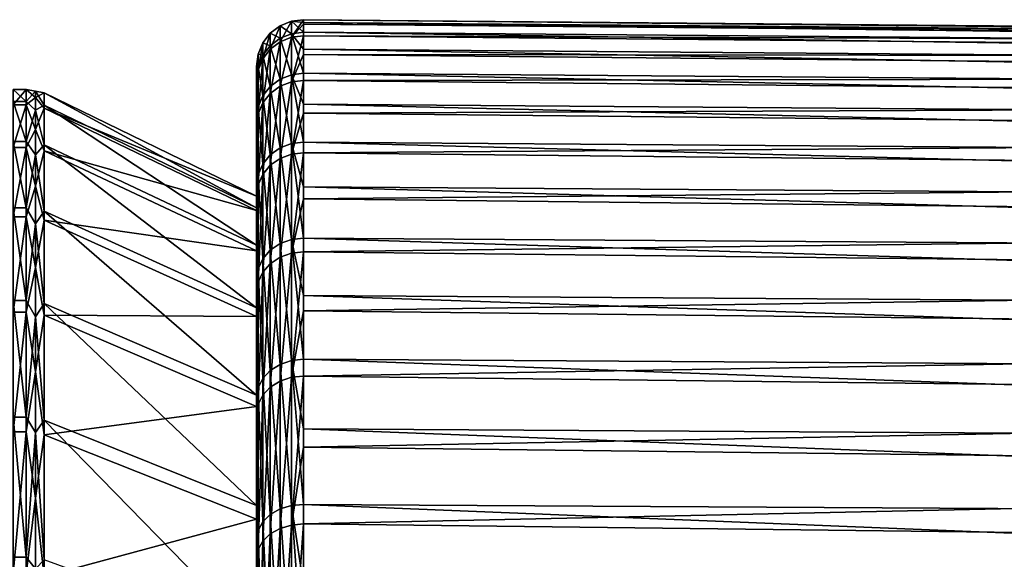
# Model space of a CAD drawing. Header units: metres. Extents: x -27 to 80, y -171 to 27.
# Tile 114 of 117: x 51 to 62, y 15 to 21. Entities that reach past the tile are written whole.
import ezdxf

# ---------------------------------------------------------------- set-up
doc = ezdxf.new("R2010")
doc.units = ezdxf.units.M
doc.layers.add('solid_509380_SW0003', color=7, linetype='CONTINUOUS')

msp = doc.modelspace()

# ---------------------------------------------------------------- linework, layer by layer
at = {"layer": 'solid_509380_SW0003'}
for points in [[(53.852867, 20.75786, 70.680969), (53.974617, 20.806822, 70.687286), (53.974617, 20.97905, 68.157616)], [(53.852867, 20.929682, 68.157242), (53.974617, 20.97905, 68.157616), (53.974617, 20.844849, 65.625633)], [(53.852867, 20.75786, 70.680969), (53.974617, 20.97905, 68.157616), (53.852867, 20.929682, 68.157242)], [(53.974617, 20.806822, 70.687286), (54.104362, 20.947107, 69.42614), (54.104362, 20.995007, 68.15773)], [(53.974617, 20.97905, 68.157616), (54.104362, 20.995007, 68.15773), (54.104362, 20.966169, 66.888748)], [(53.974617, 20.97905, 68.157616), (53.974617, 20.806822, 70.687286), (54.104362, 20.995007, 68.15773)], [(53.974617, 20.97905, 68.157616), (54.104362, 20.966169, 66.888748), (54.104362, 20.860704, 65.623833)], [(53.974617, 20.844849, 65.625633), (53.974617, 20.97905, 68.157616), (54.104362, 20.860704, 65.623833)], [(53.974617, 20.806822, 70.687286), (54.104362, 20.822647, 70.689331), (54.104362, 20.947107, 69.42614)], [(78.68499, 20.77927, 68.274712), (54.104362, 20.995007, 68.15773), (54.104362, 20.947107, 69.42614)], [(78.699501, 20.757421, 67.011192), (54.104362, 20.966169, 66.888748), (54.104362, 20.995007, 68.15773)], [(78.68499, 20.77927, 68.274712), (78.699501, 20.757421, 67.011192), (54.104362, 20.995007, 68.15773)], [(78.714485, 20.658804, 65.751297), (54.104362, 20.860704, 65.623833), (54.104362, 20.966169, 66.888748)], [(78.699501, 20.757421, 67.011192), (78.714485, 20.658804, 65.751297), (54.104362, 20.966169, 66.888748)], [(78.671158, 20.724277, 69.537186), (54.104362, 20.947107, 69.42614), (54.104362, 20.822647, 70.689331)], [(78.671158, 20.724277, 69.537186), (78.68499, 20.77927, 68.274712), (54.104362, 20.947107, 69.42614)], [(53.74818, 20.850307, 68.156647), (53.667782, 20.746405, 68.155869), (53.667782, 20.576086, 70.657486)], [(53.74818, 20.850307, 68.156647), (53.74818, 20.71693, 65.640205), (53.667782, 20.746405, 68.155869)], [(53.74818, 20.679136, 70.670799), (53.74818, 20.850307, 68.156647), (53.667782, 20.576086, 70.657486)], [(53.852867, 20.929682, 68.157242), (53.74818, 20.850307, 68.156647), (53.74818, 20.679136, 70.670799)], [(53.852867, 20.929682, 68.157242), (53.852867, 20.795797, 65.631226), (53.74818, 20.850307, 68.156647)], [(53.852867, 20.75786, 70.680969), (53.852867, 20.929682, 68.157242), (53.74818, 20.679136, 70.670799)], [(53.852867, 20.795797, 65.631226), (53.74818, 20.71693, 65.640205), (53.74818, 20.850307, 68.156647)], [(53.852867, 20.929682, 68.157242), (53.974617, 20.844849, 65.625633), (53.852867, 20.795797, 65.631226)], [(53.852867, 20.795797, 65.631226), (53.974617, 20.844849, 65.625633), (53.974617, 20.406181, 63.128338)], [(53.974617, 20.844849, 65.625633), (54.104362, 20.860704, 65.623833), (54.104362, 20.678993, 64.367592)], [(53.974617, 20.844849, 65.625633), (54.104362, 20.678993, 64.367592), (54.104362, 20.421703, 63.124634)], [(53.974617, 20.406181, 63.128338), (53.974617, 20.844849, 65.625633), (54.104362, 20.421703, 63.124634)], [(78.729706, 20.48378, 64.499702), (54.104362, 20.678993, 64.367592), (54.104362, 20.860704, 65.623833)], [(78.714485, 20.658804, 65.751297), (78.729706, 20.48378, 64.499702), (54.104362, 20.860704, 65.623833)], [(53.667782, 20.746405, 68.155869), (53.617226, 20.625147, 68.154953), (53.617226, 20.455826, 70.64196)], [(53.667782, 20.746405, 68.155869), (53.667782, 20.613693, 65.651962), (53.617226, 20.625147, 68.154953)], [(53.667782, 20.576086, 70.657486), (53.667782, 20.746405, 68.155869), (53.617226, 20.455826, 70.64196)], [(53.74818, 20.71693, 65.640205), (53.667782, 20.613693, 65.651962), (53.667782, 20.746405, 68.155869)], [(53.852867, 20.795797, 65.631226), (53.852867, 20.358162, 63.139801), (53.74818, 20.71693, 65.640205)], [(53.852867, 20.75786, 70.680969), (53.74818, 20.679136, 70.670799), (53.74818, 20.205919, 73.145943)], [(53.852867, 20.282841, 73.165527), (53.852867, 20.75786, 70.680969), (53.74818, 20.205919, 73.145943)], [(53.852867, 20.282841, 73.165527), (53.974617, 20.330681, 73.177711), (53.974617, 20.806822, 70.687286)], [(53.852867, 20.282841, 73.165527), (53.974617, 20.806822, 70.687286), (53.852867, 20.75786, 70.680969)], [(53.852867, 20.795797, 65.631226), (53.974617, 20.406181, 63.128338), (53.852867, 20.358162, 63.139801)], [(53.974617, 20.330681, 73.177711), (54.104362, 20.622082, 71.942696), (54.104362, 20.822647, 70.689331)], [(53.974617, 20.806822, 70.687286), (53.974617, 20.330681, 73.177711), (54.104362, 20.822647, 70.689331)], [(78.658211, 20.592649, 70.79393), (54.104362, 20.822647, 70.689331), (54.104362, 20.622082, 71.942696)], [(78.658211, 20.592649, 70.79393), (78.671158, 20.724277, 69.537186), (54.104362, 20.822647, 70.689331)], [(53.74818, 20.71693, 65.640205), (53.74818, 20.280956, 63.158234), (53.667782, 20.613693, 65.651962)], [(53.74818, 20.679136, 70.670799), (53.667782, 20.576086, 70.657486), (53.667782, 20.105227, 73.1203)], [(53.74818, 20.205919, 73.145943), (53.74818, 20.679136, 70.670799), (53.667782, 20.105227, 73.1203)], [(53.852867, 20.358162, 63.139801), (53.74818, 20.280956, 63.158234), (53.74818, 20.71693, 65.640205)], [(78.744949, 20.232994, 63.26104), (54.104362, 20.421703, 63.124634), (54.104362, 20.678993, 64.367592)], [(78.729706, 20.48378, 64.499702), (78.744949, 20.232994, 63.26104), (54.104362, 20.678993, 64.367592)], [(53.617226, 20.625147, 68.154953), (53.599998, 20.364019, 65.68116), (53.599998, 20.495033, 68.1548)], [(53.617226, 20.625147, 68.154953), (53.617226, 20.493212, 65.665688), (53.599998, 20.364019, 65.68116)], [(53.617226, 20.455826, 70.64196), (53.617226, 20.625147, 68.154953), (53.599998, 20.495033, 68.1548)], [(53.667782, 20.613693, 65.651962), (53.617226, 20.493212, 65.665688), (53.617226, 20.625147, 68.154953)], [(53.667782, 20.613693, 65.651962), (53.667782, 20.17989, 63.182362), (53.617226, 20.493212, 65.665688)], [(53.667782, 20.576086, 70.657486), (53.617226, 20.455826, 70.64196), (53.617226, 19.987717, 73.09037)], [(53.667782, 20.105227, 73.1203), (53.667782, 20.576086, 70.657486), (53.617226, 19.987717, 73.09037)], [(53.74818, 20.280956, 63.158234), (53.667782, 20.17989, 63.182362), (53.667782, 20.613693, 65.651962)], [(53.974617, 20.330681, 73.177711), (54.104362, 20.346146, 73.181656), (54.104362, 20.622082, 71.942696)], [(78.646339, 20.384886, 72.040298), (54.104362, 20.622082, 71.942696), (54.104362, 20.346146, 73.181656)], [(78.646339, 20.384886, 72.040298), (78.658211, 20.592649, 70.79393), (54.104362, 20.622082, 71.942696)], [(53.599998, 20.495033, 68.1548), (53.599998, 19.107683, 68.128281), (53.599998, 18.952908, 70.430496)], [(53.599998, 20.495033, 68.1548), (53.599998, 20.364019, 65.68116), (53.599998, 19.107683, 68.128281)], [(53.599998, 20.495033, 68.1548), (53.599998, 18.952908, 70.430496), (53.599998, 18.521751, 72.697304)], [(53.599998, 20.326662, 70.626236), (53.599998, 20.495033, 68.1548), (53.599998, 18.521751, 72.697304)], [(53.617226, 20.455826, 70.64196), (53.599998, 20.495033, 68.1548), (53.599998, 20.326662, 70.626236)], [(53.617226, 20.493212, 65.665688), (53.599998, 19.935532, 63.241337), (53.599998, 20.364019, 65.68116)], [(53.617226, 20.493212, 65.665688), (53.617226, 20.061943, 63.210522), (53.599998, 19.935532, 63.241337)], [(53.617226, 19.987717, 73.09037), (53.617226, 20.455826, 70.64196), (53.599998, 20.326662, 70.626236)], [(53.667782, 20.17989, 63.182362), (53.617226, 20.061943, 63.210522), (53.617226, 20.493212, 65.665688)], [(53.974617, 20.406181, 63.128338), (54.104362, 20.421703, 63.124634), (54.104362, 20.089773, 61.89949)], [(78.759987, 19.907375, 62.039902), (54.104362, 20.089773, 61.89949), (54.104362, 20.421703, 63.124634)], [(78.744949, 20.232994, 63.26104), (78.759987, 19.907375, 62.039902), (54.104362, 20.421703, 63.124634)], [(53.599998, 20.364019, 65.68116), (53.599998, 18.983826, 65.82415), (53.599998, 19.107683, 68.128281)], [(53.599998, 20.364019, 65.68116), (53.599998, 19.935532, 63.241337), (53.599998, 18.983826, 65.82415)], [(53.599998, 20.326662, 70.626236), (53.599998, 18.521751, 72.697304), (53.599998, 17.820503, 74.895622)], [(53.599998, 20.326662, 70.626236), (53.599998, 17.820503, 74.895622), (53.599998, 16.859409, 76.993347)], [(53.599998, 19.861372, 73.059273), (53.599998, 20.326662, 70.626236), (53.599998, 16.859409, 76.993347)], [(53.617226, 19.987717, 73.09037), (53.599998, 20.326662, 70.626236), (53.599998, 19.861372, 73.059273)], [(53.852867, 20.358162, 63.139801), (53.852867, 19.623169, 60.719372), (53.74818, 20.280956, 63.158234)], [(53.852867, 20.358162, 63.139801), (53.974617, 20.406181, 63.128338), (53.974617, 19.669455, 60.702198)], [(53.852867, 20.358162, 63.139801), (53.974617, 19.669455, 60.702198), (53.852867, 19.623169, 60.719372)], [(53.852867, 19.511562, 75.574646), (53.974617, 19.557585, 75.592514), (53.974617, 20.330681, 73.177711)], [(53.852867, 19.511562, 75.574646), (53.974617, 20.330681, 73.177711), (53.852867, 20.282841, 73.165527)], [(53.974617, 20.406181, 63.128338), (54.104362, 20.089773, 61.89949), (54.104362, 19.684416, 60.696648)], [(53.974617, 19.669455, 60.702198), (53.974617, 20.406181, 63.128338), (54.104362, 19.684416, 60.696648)], [(53.974617, 19.557585, 75.592514), (54.104362, 19.995844, 74.401665), (54.104362, 20.346146, 73.181656)], [(53.974617, 20.330681, 73.177711), (53.974617, 19.557585, 75.592514), (54.104362, 20.346146, 73.181656)], [(78.635719, 20.101761, 73.271683), (78.646339, 20.384886, 72.040298), (54.104362, 20.346146, 73.181656)], [(78.635719, 20.101761, 73.271683), (54.104362, 20.346146, 73.181656), (54.104362, 19.995844, 74.401665)], [(51.139996, 20.249544, 68.135933), (51, 20.249544, 68.135933), (51, 20.085516, 70.575752)], [(51.139996, 20.085516, 70.575752), (51.139996, 20.249544, 68.135933), (51, 20.085516, 70.575752)], [(51.139996, 20.118286, 65.69413), (51, 20.118286, 65.69413), (51, 20.249544, 68.135933)], [(51.139996, 20.249544, 68.135933), (51.139996, 20.118286, 65.69413), (51, 20.249544, 68.135933)], [(51.238167, 20.231705, 67.411316), (51.139996, 20.118286, 65.69413), (51.139996, 20.249544, 68.135933)], [(51.238167, 20.163246, 69.764053), (51.139996, 20.249544, 68.135933), (51.139996, 20.085516, 70.575752)], [(51.238167, 20.163246, 69.764053), (51.238167, 20.231705, 67.411316), (51.139996, 20.249544, 68.135933)], [(51.238167, 20.231705, 67.411316), (51.238167, 20.026564, 65.066544), (51.139996, 20.118286, 65.69413)], [(51.238167, 20.231705, 67.411316), (51.332516, 20.210993, 68.135674), (51.332516, 20.079987, 65.698517)], [(51.238167, 20.163246, 69.764053), (51.332516, 20.210993, 68.135674), (51.238167, 20.231705, 67.411316)], [(51.238167, 20.231705, 67.411316), (51.332516, 20.079987, 65.698517), (51.238167, 20.026564, 65.066544)], [(51.238167, 20.163246, 69.764053), (51.332516, 20.047279, 70.570854), (51.332516, 20.210993, 68.135674)], [(51.332516, 20.210993, 68.135674), (53.599998, 19.107683, 68.128281), (53.599998, 18.983826, 65.82415)], [(51.332516, 20.079987, 65.698517), (51.332516, 20.210993, 68.135674), (53.599998, 18.983826, 65.82415)], [(51.332516, 20.210993, 68.135674), (51.332516, 20.047279, 70.570854), (53.599998, 19.107683, 68.128281)], [(53.74818, 20.280956, 63.158234), (53.74818, 19.548748, 60.746983), (53.667782, 20.17989, 63.182362)], [(53.852867, 20.282841, 73.165527), (53.74818, 20.205919, 73.145943), (53.74818, 19.437565, 75.545921)], [(53.852867, 19.511562, 75.574646), (53.852867, 20.282841, 73.165527), (53.74818, 19.437565, 75.545921)], [(53.852867, 19.623169, 60.719372), (53.74818, 19.548748, 60.746983), (53.74818, 20.280956, 63.158234)], [(51.139996, 19.693659, 63.28595), (51, 19.693659, 63.28595), (51, 20.118286, 65.69413)], [(51.139996, 20.118286, 65.69413), (51.139996, 19.693659, 63.28595), (51, 20.118286, 65.69413)], [(51.238167, 19.822117, 72.092941), (51.238167, 20.163246, 69.764053), (51.139996, 20.085516, 70.575752)], [(51.238167, 20.026564, 65.066544), (51.139996, 19.693659, 63.28595), (51.139996, 20.118286, 65.69413)], [(51.238167, 19.822117, 72.092941), (51.332516, 20.047279, 70.570854), (51.238167, 20.163246, 69.764053)], [(53.667782, 20.17989, 63.182362), (53.667782, 19.451332, 60.783127), (53.617226, 20.061943, 63.210522)], [(53.667782, 20.105227, 73.1203), (53.617226, 19.987717, 73.09037), (53.617226, 19.227661, 75.464432)], [(53.667782, 19.340702, 75.508316), (53.667782, 20.105227, 73.1203), (53.617226, 19.227661, 75.464432)], [(53.74818, 20.205919, 73.145943), (53.667782, 20.105227, 73.1203), (53.667782, 19.340702, 75.508316)], [(53.74818, 19.437565, 75.545921), (53.74818, 20.205919, 73.145943), (53.667782, 19.340702, 75.508316)], [(53.74818, 19.548748, 60.746983), (53.667782, 19.451332, 60.783127), (53.667782, 20.17989, 63.182362)], [(78.626511, 19.744331, 74.483528), (78.635719, 20.101761, 73.271683), (54.104362, 19.995844, 74.401665)], [(51.139996, 20.085516, 70.575752), (51, 20.085516, 70.575752), (51, 19.628597, 72.97802)], [(51.139996, 19.628597, 72.97802), (51.139996, 20.085516, 70.575752), (51, 19.628597, 72.97802)], [(51.238167, 19.822117, 72.092941), (51.139996, 20.085516, 70.575752), (51.139996, 19.628597, 72.97802)], [(51.238167, 20.026564, 65.066544), (51.238167, 19.550596, 62.761433), (51.139996, 19.693659, 63.28595)], [(51.238167, 20.026564, 65.066544), (51.332516, 20.079987, 65.698517), (51.332516, 19.656168, 63.294926)], [(51.238167, 19.822117, 72.092941), (51.332516, 19.59123, 72.968536), (51.332516, 20.047279, 70.570854)], [(51.238167, 20.026564, 65.066544), (51.332516, 19.656168, 63.294926), (51.238167, 19.550596, 62.761433)], [(51.332516, 20.079987, 65.698517), (53.599998, 18.983826, 65.82415), (53.599998, 18.583143, 63.551765)], [(51.332516, 19.656168, 63.294926), (51.332516, 20.079987, 65.698517), (53.599998, 18.583143, 63.551765)], [(51.332516, 20.047279, 70.570854), (53.599998, 18.952908, 70.430496), (53.599998, 19.107683, 68.128281)], [(51.332516, 20.047279, 70.570854), (51.332516, 19.59123, 72.968536), (53.599998, 18.952908, 70.430496)], [(53.617226, 20.061943, 63.210522), (53.599998, 19.215839, 60.871056), (53.599998, 19.935532, 63.241337)], [(53.617226, 20.061943, 63.210522), (53.617226, 19.337645, 60.825306), (53.599998, 19.215839, 60.871056)], [(53.667782, 19.451332, 60.783127), (53.617226, 19.337645, 60.825306), (53.617226, 20.061943, 63.210522)], [(53.974617, 19.557585, 75.592514), (54.104362, 19.57246, 75.598289), (54.104362, 19.995844, 74.401665)], [(78.77459, 19.508131, 60.840816), (54.104362, 19.684416, 60.696648), (54.104362, 20.089773, 61.89949)], [(78.759987, 19.907375, 62.039902), (78.77459, 19.508131, 60.840816), (54.104362, 20.089773, 61.89949)], [(78.626511, 19.744331, 74.483528), (54.104362, 19.995844, 74.401665), (54.104362, 19.57246, 75.598289)], [(53.617226, 19.227661, 75.464432), (53.617226, 19.987717, 73.09037), (53.599998, 19.861372, 73.059273)], [(53.599998, 19.935532, 63.241337), (53.599998, 18.583143, 63.551765), (53.599998, 18.983826, 65.82415)], [(53.599998, 19.935532, 63.241337), (53.599998, 19.215839, 60.871056), (53.599998, 18.583143, 63.551765)], [(51.238167, 19.212925, 74.36647), (51.238167, 19.822117, 72.092941), (51.139996, 19.628597, 72.97802)], [(51.238167, 19.212925, 74.36647), (51.332516, 19.59123, 72.968536), (51.238167, 19.822117, 72.092941)], [(53.599998, 19.861372, 73.059273), (53.599998, 16.859409, 76.993347), (53.599998, 15.65245, 78.959961)], [(53.599998, 11.500843, 84.964699), (53.599998, 19.861372, 73.059273), (53.599998, 15.65245, 78.959961)], [(53.599998, 13.463476, 83.453323), (53.599998, 19.105955, 75.418411), (53.599998, 19.861372, 73.059273)], [(53.617226, 19.227661, 75.464432), (53.599998, 19.861372, 73.059273), (53.599998, 19.105955, 75.418411)], [(53.599998, 11.500843, 84.964699), (53.599998, 13.463476, 83.453323), (53.599998, 19.861372, 73.059273)], [(51.139996, 18.981855, 60.946514), (51, 18.981855, 60.946514), (51, 19.693659, 63.28595)], [(51.139996, 19.693659, 63.28595), (51.139996, 18.981855, 60.946514), (51, 19.693659, 63.28595)], [(51.238167, 19.550596, 62.761433), (51.139996, 18.981855, 60.946514), (51.139996, 19.693659, 63.28595)], [(53.974617, 19.669455, 60.702198), (54.104362, 19.684416, 60.696648), (54.104362, 19.207113, 59.520496)], [(78.618843, 19.313923, 75.671371), (78.626511, 19.744331, 74.483528), (54.104362, 19.57246, 75.598289)], [(78.788559, 19.036741, 59.668224), (54.104362, 19.207113, 59.520496), (54.104362, 19.684416, 60.696648)], [(78.77459, 19.508131, 60.840816), (78.788559, 19.036741, 59.668224), (54.104362, 19.684416, 60.696648)], [(51.139996, 19.628597, 72.97802), (51, 19.628597, 72.97802), (51, 18.88545, 75.307686)], [(51.139996, 18.88545, 75.307686), (51.139996, 19.628597, 72.97802), (51, 18.88545, 75.307686)], [(51.238167, 19.212925, 74.36647), (51.139996, 19.628597, 72.97802), (51.139996, 18.88545, 75.307686)], [(51.238167, 19.550596, 62.761433), (51.332516, 19.656168, 63.294926), (51.332516, 18.945717, 60.959942)], [(51.238167, 19.212925, 74.36647), (51.332516, 18.849497, 75.293777), (51.332516, 19.59123, 72.968536)], [(51.332516, 19.656168, 63.294926), (53.599998, 18.583143, 63.551765), (53.599998, 17.911482, 61.344269)], [(51.332516, 18.945717, 60.959942), (51.332516, 19.656168, 63.294926), (53.599998, 17.911482, 61.344269)], [(51.332516, 19.59123, 72.968536), (53.599998, 18.521751, 72.697304), (53.599998, 18.952908, 70.430496)], [(51.332516, 19.59123, 72.968536), (51.332516, 18.849497, 75.293777), (53.599998, 18.521751, 72.697304)], [(53.852867, 19.623169, 60.719372), (53.852867, 18.601551, 58.405285), (53.74818, 19.548748, 60.746983)], [(53.852867, 19.623169, 60.719372), (53.974617, 19.669455, 60.702198), (53.974617, 18.645428, 58.382652)], [(53.852867, 19.623169, 60.719372), (53.974617, 18.645428, 58.382652), (53.852867, 18.601551, 58.405285)], [(53.974617, 19.669455, 60.702198), (54.104362, 19.207113, 59.520496), (54.104362, 18.659609, 58.375336)], [(53.974617, 18.645428, 58.382652), (53.974617, 19.669455, 60.702198), (54.104362, 18.659609, 58.375336)], [(51.238167, 19.550596, 62.761433), (51.238167, 18.810242, 60.527168), (51.139996, 18.981855, 60.946514)], [(51.238167, 19.550596, 62.761433), (51.332516, 18.945717, 60.959942), (51.238167, 18.810242, 60.527168)], [(53.74818, 19.548748, 60.746983), (53.74818, 18.531006, 58.441669), (53.667782, 19.451332, 60.783127)], [(53.852867, 18.601551, 58.405285), (53.74818, 18.531006, 58.441669), (53.74818, 19.548748, 60.746983)], [(53.852867, 19.511562, 75.574646), (53.74818, 19.437565, 75.545921), (53.74818, 18.385302, 77.835678)], [(53.852867, 18.455292, 77.873123), (53.852867, 19.511562, 75.574646), (53.74818, 18.385302, 77.835678)], [(53.852867, 18.455292, 77.873123), (53.974617, 18.498821, 77.896408), (53.974617, 19.557585, 75.592514)], [(53.852867, 18.455292, 77.873123), (53.974617, 19.557585, 75.592514), (53.852867, 19.511562, 75.574646)], [(53.974617, 18.498821, 77.896408), (54.104362, 19.077539, 76.767136), (54.104362, 19.57246, 75.598289)], [(53.974617, 19.557585, 75.592514), (53.974617, 18.498821, 77.896408), (54.104362, 19.57246, 75.598289)], [(78.618843, 19.313923, 75.671371), (54.104362, 19.57246, 75.598289), (54.104362, 19.077539, 76.767136)], [(53.667782, 19.451332, 60.783127), (53.667782, 18.438662, 58.489304), (53.617226, 19.337645, 60.825306)], [(53.74818, 18.531006, 58.441669), (53.667782, 18.438662, 58.489304), (53.667782, 19.451332, 60.783127)], [(53.74818, 19.437565, 75.545921), (53.667782, 19.340702, 75.508316), (53.667782, 18.293682, 77.786667)], [(53.74818, 18.385302, 77.835678), (53.74818, 19.437565, 75.545921), (53.667782, 18.293682, 77.786667)], [(53.617226, 19.337645, 60.825306), (53.599998, 18.215452, 58.604916), (53.599998, 19.215839, 60.871056)], [(53.617226, 19.337645, 60.825306), (53.617226, 18.330893, 58.544891), (53.599998, 18.215452, 58.604916)], [(53.667782, 19.340702, 75.508316), (53.617226, 19.227661, 75.464432), (53.617226, 18.18676, 77.729462)], [(53.667782, 18.293682, 77.786667), (53.667782, 19.340702, 75.508316), (53.617226, 18.18676, 77.729462)], [(53.667782, 18.438662, 58.489304), (53.617226, 18.330893, 58.544891), (53.617226, 19.337645, 60.825306)], [(78.612831, 18.812132, 76.830826), (78.618843, 19.313923, 75.671371), (54.104362, 19.077539, 76.767136)], [(51.238167, 18.343912, 76.553909), (51.238167, 19.212925, 74.36647), (51.139996, 18.88545, 75.307686)], [(51.238167, 18.343912, 76.553909), (51.332516, 18.849497, 75.293777), (51.238167, 19.212925, 74.36647)], [(53.617226, 18.18676, 77.729462), (53.617226, 19.227661, 75.464432), (53.599998, 19.105955, 75.418411)], [(53.599998, 19.215839, 60.871056), (53.599998, 17.911482, 61.344269), (53.599998, 18.583143, 63.551765)], [(53.599998, 19.215839, 60.871056), (53.599998, 18.215452, 58.604916), (53.599998, 17.911482, 61.344269)], [(78.801666, 18.494957, 58.526466), (54.104362, 18.659609, 58.375336), (54.104362, 19.207113, 59.520496)], [(78.788559, 19.036741, 59.668224), (78.801666, 18.494957, 58.526466), (54.104362, 19.207113, 59.520496)], [(53.599998, 15.229441, 81.716209), (53.599998, 18.071434, 77.669205), (53.599998, 19.105955, 75.418411)], [(53.617226, 18.18676, 77.729462), (53.599998, 19.105955, 75.418411), (53.599998, 18.071434, 77.669205)], [(53.599998, 13.463476, 83.453323), (53.599998, 15.229441, 81.716209), (53.599998, 19.105955, 75.418411)], [(53.974617, 18.498821, 77.896408), (54.104362, 18.512892, 77.903938), (54.104362, 19.077539, 76.767136)], [(78.612831, 18.812132, 76.830826), (54.104362, 19.077539, 76.767136), (54.104362, 18.512892, 77.903938)], [(51.139996, 17.993252, 58.70993), (51, 17.993252, 58.70993), (51, 18.981855, 60.946514)], [(51.139996, 18.981855, 60.946514), (51.139996, 17.993252, 58.70993), (51, 18.981855, 60.946514)], [(51.238167, 18.810242, 60.527168), (51.139996, 17.993252, 58.70993), (51.139996, 18.981855, 60.946514)], [(51.238167, 18.810242, 60.527168), (51.332516, 18.945717, 60.959942), (51.332516, 17.958998, 58.727615)], [(51.332516, 18.945717, 60.959942), (53.599998, 17.911482, 61.344269), (53.599998, 16.978619, 59.233788)], [(51.332516, 17.958998, 58.727615), (51.332516, 18.945717, 60.959942), (53.599998, 16.978619, 59.233788)], [(51.139996, 18.88545, 75.307686), (51, 18.88545, 75.307686), (51, 17.866909, 77.530792)], [(51.139996, 17.866909, 77.530792), (51.139996, 18.88545, 75.307686), (51, 17.866909, 77.530792)], [(51.238167, 18.343912, 76.553909), (51.139996, 18.88545, 75.307686), (51.139996, 17.866909, 77.530792)], [(51.238167, 18.343912, 76.553909), (51.332516, 17.832895, 77.51265), (51.332516, 18.849497, 75.293777)], [(51.332516, 18.849497, 75.293777), (53.599998, 17.820503, 74.895622), (53.599998, 18.521751, 72.697304)], [(51.332516, 18.849497, 75.293777), (51.332516, 17.832895, 77.51265), (53.599998, 17.820503, 74.895622)], [(51.238167, 18.810242, 60.527168), (51.238167, 17.815512, 58.393963), (51.139996, 17.993252, 58.70993)], [(51.238167, 18.810242, 60.527168), (51.332516, 17.958998, 58.727615), (51.238167, 17.815512, 58.393963)], [(78.608566, 18.240814, 77.957611), (78.612831, 18.812132, 76.830826), (54.104362, 18.512892, 77.903938)], [(53.852867, 18.601551, 58.405285), (53.974617, 18.645428, 58.382652), (53.974617, 17.349058, 56.203583)], [(53.974617, 18.645428, 58.382652), (54.104362, 18.659609, 58.375336), (54.104362, 18.043907, 57.265354)], [(53.974617, 18.645428, 58.382652), (54.104362, 18.043907, 57.265354), (54.104362, 17.362255, 56.194611)], [(53.974617, 17.349058, 56.203583), (53.974617, 18.645428, 58.382652), (54.104362, 17.362255, 56.194611)], [(78.813736, 17.884787, 57.419769), (54.104362, 18.043907, 57.265354), (54.104362, 18.659609, 58.375336)], [(78.801666, 18.494957, 58.526466), (78.813736, 17.884787, 57.419769), (54.104362, 18.659609, 58.375336)], [(53.74818, 18.531006, 58.441669), (53.74818, 17.242594, 56.27597), (53.667782, 18.438662, 58.489304)], [(53.852867, 18.601551, 58.405285), (53.852867, 17.308233, 56.231339), (53.74818, 18.531006, 58.441669)], [(53.852867, 17.308233, 56.231339), (53.74818, 17.242594, 56.27597), (53.74818, 18.531006, 58.441669)], [(53.852867, 18.601551, 58.405285), (53.974617, 17.349058, 56.203583), (53.852867, 17.308233, 56.231339)], [(53.667782, 18.438662, 58.489304), (53.667782, 17.156668, 56.334396), (53.617226, 18.330893, 58.544891)], [(53.74818, 17.242594, 56.27597), (53.667782, 17.156668, 56.334396), (53.667782, 18.438662, 58.489304)], [(53.852867, 18.455292, 77.873123), (53.74818, 18.385302, 77.835678), (53.74818, 17.064493, 79.981773)], [(53.852867, 17.129456, 80.02739), (53.852867, 18.455292, 77.873123), (53.74818, 17.064493, 79.981773)], [(53.852867, 17.129456, 80.02739), (53.974617, 17.169859, 80.055756), (53.974617, 18.498821, 77.896408)], [(53.852867, 17.129456, 80.02739), (53.974617, 18.498821, 77.896408), (53.852867, 18.455292, 77.873123)], [(53.974617, 17.169859, 80.055756), (54.104362, 17.880583, 79.004539), (54.104362, 18.512892, 77.903938)], [(53.974617, 18.498821, 77.896408), (53.974617, 17.169859, 80.055756), (54.104362, 18.512892, 77.903938)], [(78.608566, 18.240814, 77.957611), (54.104362, 18.512892, 77.903938), (54.104362, 17.880583, 79.004539)], [(51.238167, 17.22683, 78.625664), (51.238167, 18.343912, 76.553909), (51.139996, 17.866909, 77.530792)], [(51.238167, 17.22683, 78.625664), (51.332516, 17.832895, 77.51265), (51.238167, 18.343912, 76.553909)], [(53.617226, 18.330893, 58.544891), (53.599998, 16.948965, 56.475986), (53.599998, 18.215452, 58.604916)], [(53.617226, 18.330893, 58.544891), (53.617226, 17.056393, 56.40258), (53.599998, 16.948965, 56.475986)], [(53.667782, 17.156668, 56.334396), (53.617226, 17.056393, 56.40258), (53.617226, 18.330893, 58.544891)], [(53.74818, 18.385302, 77.835678), (53.667782, 18.293682, 77.786667), (53.667782, 16.979456, 79.922066)], [(53.74818, 17.064493, 79.981773), (53.74818, 18.385302, 77.835678), (53.667782, 16.979456, 79.922066)], [(53.599998, 18.215452, 58.604916), (53.599998, 16.978619, 59.233788), (53.599998, 17.911482, 61.344269)], [(53.599998, 18.215452, 58.604916), (53.599998, 16.948965, 56.475986), (53.599998, 16.978619, 59.233788)], [(53.667782, 18.293682, 77.786667), (53.617226, 18.18676, 77.729462), (53.617226, 16.880217, 79.852386)], [(53.667782, 16.979456, 79.922066), (53.667782, 18.293682, 77.786667), (53.617226, 16.880217, 79.852386)], [(78.60611, 17.602085, 79.047569), (78.608566, 18.240814, 77.957611), (54.104362, 17.880583, 79.004539)], [(53.617226, 16.880217, 79.852386), (53.617226, 18.18676, 77.729462), (53.599998, 18.071434, 77.669205)], [(53.599998, 15.229441, 81.716209), (53.599998, 16.772959, 79.778717), (53.599998, 18.071434, 77.669205)], [(53.617226, 16.880217, 79.852386), (53.599998, 18.071434, 77.669205), (53.599998, 16.772959, 79.778717)], [(78.824585, 17.208494, 56.352222), (54.104362, 17.362255, 56.194611), (54.104362, 18.043907, 57.265354)], [(78.813736, 17.884787, 57.419769), (78.824585, 17.208494, 56.352222), (54.104362, 18.043907, 57.265354)], [(51.139996, 16.742268, 56.608818), (51, 16.742268, 56.608818), (51, 17.993252, 58.70993)], [(51.139996, 17.993252, 58.70993), (51.139996, 16.742268, 56.608818), (51, 17.993252, 58.70993)], [(51.238167, 17.815512, 58.393963), (51.139996, 16.742268, 56.608818), (51.139996, 17.993252, 58.70993)], [(51.238167, 17.815512, 58.393963), (51.332516, 17.958998, 58.727615), (51.332516, 16.710394, 56.630505)], [(51.332516, 17.958998, 58.727615), (53.599998, 16.978619, 59.233788), (53.599998, 15.798177, 57.251156)], [(51.332516, 16.710394, 56.630505), (51.332516, 17.958998, 58.727615), (53.599998, 15.798177, 57.251156)], [(51.139996, 17.866909, 77.530792), (51, 17.866909, 77.530792), (51, 16.58783, 79.614922)], [(51.139996, 16.58783, 79.614922), (51.139996, 17.866909, 77.530792), (51, 16.58783, 79.614922)], [(51.238167, 17.22683, 78.625664), (51.139996, 17.866909, 77.530792), (51.139996, 16.58783, 79.614922)], [(51.238167, 17.815512, 58.393963), (51.238167, 16.579857, 56.390659), (51.139996, 16.742268, 56.608818)], [(51.238167, 17.22683, 78.625664), (51.332516, 16.55625, 79.592812), (51.332516, 17.832895, 77.51265)], [(51.238167, 17.815512, 58.393963), (51.332516, 16.710394, 56.630505), (51.238167, 16.579857, 56.390659)], [(51.332516, 17.832895, 77.51265), (53.599998, 16.859409, 76.993347), (53.599998, 17.820503, 74.895622)], [(51.332516, 17.832895, 77.51265), (51.332516, 16.55625, 79.592812), (53.599998, 16.859409, 76.993347)], [(53.974617, 17.169859, 80.055756), (54.104362, 17.182919, 80.064926), (54.104362, 17.880583, 79.004539)], [(78.60611, 17.602085, 79.047569), (54.104362, 17.880583, 79.004539), (54.104362, 17.182919, 80.064926)], [(78.605499, 16.8983, 80.096687), (78.60611, 17.602085, 79.047569), (54.104362, 17.182919, 80.064926)], [(53.852867, 17.308233, 56.231339), (53.852867, 15.762105, 54.229294), (53.74818, 17.242594, 56.27597)], [(53.852867, 17.308233, 56.231339), (53.974617, 17.349058, 56.203583), (53.974617, 15.799284, 54.196812)], [(53.852867, 17.308233, 56.231339), (53.974617, 15.799284, 54.196812), (53.852867, 15.762105, 54.229294)], [(53.974617, 17.349058, 56.203583), (54.104362, 17.362255, 56.194611), (54.104362, 16.617146, 55.167011)], [(53.974617, 17.349058, 56.203583), (54.104362, 16.617146, 55.167011), (54.104362, 15.811301, 54.186314)], [(53.974617, 15.799284, 54.196812), (53.974617, 17.349058, 56.203583), (54.104362, 15.811301, 54.186314)], [(78.834045, 16.468584, 55.327778), (54.104362, 16.617146, 55.167011), (54.104362, 17.362255, 56.194611)], [(78.824585, 17.208494, 56.352222), (78.834045, 16.468584, 55.327778), (54.104362, 17.362255, 56.194611)], [(51.238167, 15.876782, 80.553734), (51.238167, 17.22683, 78.625664), (51.139996, 16.58783, 79.614922)], [(51.238167, 15.876782, 80.553734), (51.332516, 16.55625, 79.592812), (51.238167, 17.22683, 78.625664)], [(53.667782, 17.156668, 56.334396), (53.667782, 15.62408, 54.34988), (53.617226, 17.056393, 56.40258)], [(53.74818, 17.242594, 56.27597), (53.74818, 15.702329, 54.281517), (53.667782, 17.156668, 56.334396)], [(53.74818, 15.702329, 54.281517), (53.667782, 15.62408, 54.34988), (53.667782, 17.156668, 56.334396)], [(53.852867, 15.762105, 54.229294), (53.74818, 15.702329, 54.281517), (53.74818, 17.242594, 56.27597)], [(53.852867, 15.553421, 82.005974), (53.974617, 15.590107, 82.039017), (53.974617, 17.169859, 80.055756)], [(53.852867, 15.553421, 82.005974), (53.974617, 17.169859, 80.055756), (53.852867, 17.129456, 80.02739)], [(53.974617, 15.590107, 82.039017), (54.104362, 16.422453, 81.081215), (54.104362, 17.182919, 80.064926)], [(53.974617, 17.169859, 80.055756), (53.974617, 15.590107, 82.039017), (54.104362, 17.182919, 80.064926)], [(78.605499, 16.8983, 80.096687), (54.104362, 17.182919, 80.064926), (54.104362, 16.422453, 81.081215)], [(53.617226, 17.056393, 56.40258), (53.599998, 15.434924, 54.515438), (53.599998, 16.948965, 56.475986)], [(53.617226, 17.056393, 56.40258), (53.617226, 15.532761, 54.429665), (53.599998, 15.434924, 54.515438)], [(53.667782, 15.62408, 54.34988), (53.617226, 15.532761, 54.429665), (53.617226, 17.056393, 56.40258)], [(53.74818, 17.064493, 79.981773), (53.667782, 16.979456, 79.922066), (53.667782, 15.417223, 81.883331)], [(53.74818, 15.494435, 81.952858), (53.74818, 17.064493, 79.981773), (53.667782, 15.417223, 81.883331)], [(53.852867, 17.129456, 80.02739), (53.74818, 17.064493, 79.981773), (53.74818, 15.494435, 81.952858)], [(53.852867, 15.553421, 82.005974), (53.852867, 17.129456, 80.02739), (53.74818, 15.494435, 81.952858)], [(53.599998, 16.948965, 56.475986), (53.599998, 15.798177, 57.251156), (53.599998, 16.978619, 59.233788)], [(53.599998, 16.948965, 56.475986), (53.599998, 15.434924, 54.515438), (53.599998, 15.798177, 57.251156)], [(53.667782, 16.979456, 79.922066), (53.617226, 16.880217, 79.852386), (53.617226, 15.327113, 81.802185)], [(53.667782, 15.417223, 81.883331), (53.667782, 16.979456, 79.922066), (53.617226, 15.327113, 81.802185)], [(51.332516, 16.55625, 79.592812), (53.599998, 15.65245, 78.959961), (53.599998, 16.859409, 76.993347)], [(53.617226, 15.327113, 81.802185), (53.617226, 16.880217, 79.852386), (53.599998, 16.772959, 79.778717)], [(78.606743, 16.132055, 81.101097), (78.605499, 16.8983, 80.096687), (54.104362, 16.422453, 81.081215)], [(51.139996, 15.247142, 54.673817), (51, 15.247142, 54.673817), (51, 16.742268, 56.608818)], [(51.139996, 16.742268, 56.608818), (51.139996, 15.247142, 54.673817), (51, 16.742268, 56.608818)], [(51.238167, 16.579857, 56.390659), (51.139996, 15.247142, 54.673817), (51.139996, 16.742268, 56.608818)], [(53.617226, 15.327113, 81.802185), (53.599998, 16.772959, 79.778717), (53.599998, 15.229441, 81.716209)], [(51.238167, 16.579857, 56.390659), (51.332516, 16.710394, 56.630505), (51.332516, 15.218115, 54.699184)], [(51.332516, 16.710394, 56.630505), (53.599998, 15.798177, 57.251156), (53.599998, 14.387371, 55.425282)], [(51.332516, 15.218115, 54.699184), (51.332516, 16.710394, 56.630505), (53.599998, 14.387371, 55.425282)], [(51.139996, 16.58783, 79.614922), (51, 16.58783, 79.614922), (51, 15.066861, 81.529678)], [(51.139996, 15.066861, 81.529678), (51.139996, 16.58783, 79.614922), (51, 15.066861, 81.529678)], [(51.238167, 15.876782, 80.553734), (51.139996, 16.58783, 79.614922), (51.139996, 15.066861, 81.529678)], [(51.238167, 16.579857, 56.390659), (51.238167, 15.119987, 54.544353), (51.139996, 15.247142, 54.673817)], [(51.238167, 16.579857, 56.390659), (51.332516, 15.218115, 54.699184), (51.238167, 15.119987, 54.544353)], [(51.238167, 15.876782, 80.553734), (51.332516, 15.038177, 81.503922), (51.332516, 16.55625, 79.592812)], [(51.332516, 16.55625, 79.592812), (51.332516, 15.038177, 81.503922), (53.599998, 15.65245, 78.959961)], [(78.84198, 15.667799, 54.350212), (54.104362, 15.811301, 54.186314), (54.104362, 16.617146, 55.167011)], [(78.834045, 16.468584, 55.327778), (78.84198, 15.667799, 54.350212), (54.104362, 16.617146, 55.167011)], [(53.974617, 15.590107, 82.039017), (54.104362, 15.601965, 82.04969), (54.104362, 16.422453, 81.081215)], [(78.606743, 16.132055, 81.101097), (54.104362, 16.422453, 81.081215), (54.104362, 15.601965, 82.04969)], [(78.609825, 15.306174, 82.057091), (78.606743, 16.132055, 81.101097), (54.104362, 15.601965, 82.04969)], [(51.238167, 14.312031, 82.312027), (51.238167, 15.876782, 80.553734), (51.139996, 15.066861, 81.529678)], [(51.238167, 14.312031, 82.312027), (51.332516, 15.038177, 81.503922), (51.238167, 15.876782, 80.553734)], [(53.599998, 15.434924, 54.515438), (53.599998, 14.387371, 55.425282), (53.599998, 15.798177, 57.251156)], [(53.852867, 15.762105, 54.229294), (53.974617, 15.799284, 54.196812), (53.974617, 14.018738, 52.391659)], [(53.974617, 15.799284, 54.196812), (54.104362, 15.811301, 54.186314), (54.104362, 14.947667, 53.256107)], [(53.974617, 15.799284, 54.196812), (54.104362, 14.947667, 53.256107), (54.104362, 14.029401, 52.379787)], [(53.974617, 14.018738, 52.391659), (53.974617, 15.799284, 54.196812), (54.104362, 14.029401, 52.379787)], [(78.848282, 14.809099, 53.423138), (54.104362, 14.947667, 53.256107), (54.104362, 15.811301, 54.186314)], [(78.84198, 15.667799, 54.350212), (78.848282, 14.809099, 53.423138), (54.104362, 15.811301, 54.186314)], [(53.74818, 15.702329, 54.281517), (53.74818, 13.93271, 52.487442), (53.667782, 15.62408, 54.34988)], [(53.852867, 15.762105, 54.229294), (53.852867, 13.98575, 52.428387), (53.74818, 15.702329, 54.281517)], [(53.852867, 13.98575, 52.428387), (53.74818, 13.93271, 52.487442), (53.74818, 15.702329, 54.281517)], [(53.852867, 15.762105, 54.229294), (53.974617, 14.018738, 52.391659), (53.852867, 13.98575, 52.428387)], [(51.332516, 15.038177, 81.503922), (53.599998, 14.217239, 80.766754), (53.599998, 15.65245, 78.959961)], [(53.599998, 11.500843, 84.964699), (53.599998, 15.65245, 78.959961), (53.599998, 14.217239, 80.766754)], [(53.667782, 15.62408, 54.34988), (53.667782, 13.863279, 52.564747), (53.617226, 15.532761, 54.429665)], [(53.74818, 13.93271, 52.487442), (53.667782, 13.863279, 52.564747), (53.667782, 15.62408, 54.34988)], [(53.852867, 13.750208, 83.779991), (53.974617, 13.78264, 83.817207), (53.974617, 15.590107, 82.039017)], [(53.852867, 13.750208, 83.779991), (53.974617, 15.590107, 82.039017), (53.852867, 15.553421, 82.005974)], [(53.974617, 13.78264, 83.817207), (54.104362, 14.724453, 82.96682), (54.104362, 15.601965, 82.04969)], [(53.974617, 15.590107, 82.039017), (53.974617, 13.78264, 83.817207), (54.104362, 15.601965, 82.04969)], [(78.609825, 15.306174, 82.057091), (54.104362, 15.601965, 82.04969), (54.104362, 14.724453, 82.96682)], [(53.617226, 15.532761, 54.429665), (53.599998, 13.695382, 52.751827), (53.599998, 15.434924, 54.515438)], [(53.617226, 15.532761, 54.429665), (53.617226, 13.782252, 52.654961), (53.599998, 13.695382, 52.751827)], [(53.667782, 13.863279, 52.564747), (53.617226, 13.782252, 52.654961), (53.617226, 15.532761, 54.429665)], [(53.74818, 15.494435, 81.952858), (53.667782, 15.417223, 81.883331), (53.667782, 13.6298, 83.641808)], [(53.74818, 13.698061, 83.720146), (53.74818, 15.494435, 81.952858), (53.667782, 13.6298, 83.641808)], [(53.852867, 15.553421, 82.005974), (53.74818, 15.494435, 81.952858), (53.74818, 13.698061, 83.720146)], [(53.852867, 13.750208, 83.779991), (53.852867, 15.553421, 82.005974), (53.74818, 13.698061, 83.720146)], [(53.599998, 15.434924, 54.515438), (53.599998, 13.695382, 52.751827), (53.599998, 14.387371, 55.425282)], [(53.667782, 15.417223, 81.883331), (53.617226, 15.327113, 81.802185), (53.617226, 13.550138, 83.550385)], [(53.667782, 13.6298, 83.641808), (53.667782, 15.417223, 81.883331), (53.617226, 13.550138, 83.550385)], [(53.617226, 13.550138, 83.550385), (53.617226, 15.327113, 81.802185), (53.599998, 15.229441, 81.716209)], [(78.6147, 14.423703, 82.961143), (78.609825, 15.306174, 82.057091), (54.104362, 14.724453, 82.96682)], [(51.139996, 13.529678, 52.93314), (51, 13.529678, 52.93314), (51, 15.247142, 54.673817)], [(51.139996, 15.247142, 54.673817), (51.139996, 13.529678, 52.93314), (51, 15.247142, 54.673817)], [(51.238167, 15.119987, 54.544353), (51.139996, 13.529678, 52.93314), (51.139996, 15.247142, 54.673817)], [(53.617226, 13.550138, 83.550385), (53.599998, 15.229441, 81.716209), (53.599998, 13.463476, 83.453323)]]:
    msp.add_3dface(points, dxfattribs=at)

doc.saveas('drawing.dxf')
